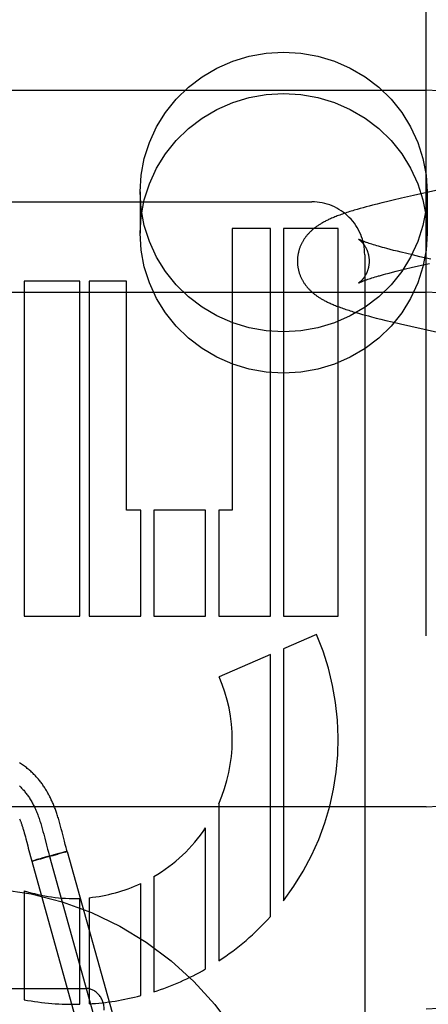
# Model space of a CAD drawing. Header units: inches. Extents: x 0 to 278, y 0 to 180.
# Tile 36 of 78: x 91.634 to 91.857, y 91.461 to 91.997. Entities that reach past the tile are written whole.
import ezdxf

# ---------------------------------------------------------------- set-up
doc = ezdxf.new("R2010")
doc.units = ezdxf.units.IN
doc.header["$LTSCALE"] = 15.310625
doc.header["$MEASUREMENT"] = 0
doc.linetypes.add('HIDDEN', pattern=[0.2, 0.1, -0.1])
doc.layers.add('DEFAULT_2', color=8, linetype='HIDDEN')

msp = doc.modelspace()

# ---------------------------------------------------------------- linework, layer by layer
at = {"layer": 'DEFAULT_2', "color": 8, "linetype": 'HIDDEN'}
for p, q in [((91.8554402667, 88.59937992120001), (91.8554402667, 94.0998839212)), ((91.3554402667, 91.95855577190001), (91.8554402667, 91.95855577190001)), ((91.87080271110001, 91.9062463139), (91.84854174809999, 91.90126772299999)), ((91.6999402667, 91.90313315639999), (91.6999402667, 91.88064115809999)), ((91.8339525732, 91.89786828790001), (91.8313331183, 91.8972273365)), ((91.8375044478, 91.89871885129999), (91.8339525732, 91.89786828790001)), ((91.8420368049, 91.89977965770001), (91.8375044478, 91.89871885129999)), ((91.84854174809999, 91.90126772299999), (91.8420368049, 91.89977965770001)), ((91.8559402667, 91.90313315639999), (91.8559402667, 91.88064115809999)), ((91.5340377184, 91.89775534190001), (91.79328789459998, 91.89775534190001)), ((91.81797319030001, 91.89367391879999), (91.8163488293, 91.89319331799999)), ((91.8195972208, 91.8941407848), (91.81797319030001, 91.89367391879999)), ((91.82122817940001, 91.89459752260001), (91.8195972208, 91.8941407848)), ((91.8228728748, 91.8950472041), (91.82122817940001, 91.89459752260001)), ((91.82453289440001, 91.8954912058), (91.8228728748, 91.8950472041)), ((91.8262083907, 91.8959303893), (91.82453289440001, 91.8954912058)), ((91.8287518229, 91.89658200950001), (91.8262083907, 91.8959303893)), ((91.8313331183, 91.8972273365), (91.8287518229, 91.89658200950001)), ((91.75003839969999, 91.8833557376), (91.75003839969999, 91.72990816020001)), ((91.7707723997, 91.8833557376), (91.75003839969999, 91.8833557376)), ((91.77078005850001, 91.6723081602), (91.7707723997, 91.8833557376)), ((91.7779160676, 91.8833557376), (91.7779160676, 91.6723081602)), ((91.8076376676, 91.8833557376), (91.7779160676, 91.8833557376)), ((91.8076376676, 91.6723081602), (91.8076376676, 91.8833557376)), ((91.82439193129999, 91.87517418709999), (91.82370030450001, 91.8754075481)), ((91.82513260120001, 91.8749307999), (91.82439193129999, 91.87517418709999)), ((91.8259225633, 91.8746777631), (91.82513260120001, 91.8749307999)), ((91.82676228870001, 91.8744153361), (91.8259225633, 91.8746777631)), ((91.8276517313, 91.8741438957), (91.82676228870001, 91.8744153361)), ((91.82859030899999, 91.8738639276), (91.8276517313, 91.8741438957)), ((91.82957735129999, 91.87357588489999), (91.82859030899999, 91.8738639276)), ((91.83061204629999, 91.87328020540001), (91.82957735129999, 91.87357588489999)), ((91.8316934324, 91.8729773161), (91.83061204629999, 91.87328020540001)), ((91.8328205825, 91.8726675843), (91.8316934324, 91.8729773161)), ((91.8339928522, 91.8723512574), (91.8328205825, 91.8726675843)), ((91.83583441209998, 91.87186486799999), (91.8339928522, 91.8723512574)), ((91.837773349, 91.87136483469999), (91.83583441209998, 91.87186486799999)), ((91.8398058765, 91.8708520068), (91.837773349, 91.87136483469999)), ((91.8220402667, 91.86901842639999), (91.8220402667, 91.26414866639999)), ((91.84192767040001, 91.8703272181), (91.8398058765, 91.8708520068)), ((91.844888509, 91.8696099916), (91.84192767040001, 91.8703272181)), ((91.84799166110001, 91.8688737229), (91.844888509, 91.8696099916)), ((91.8520562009, 91.86792798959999), (91.84799166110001, 91.8688737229)), ((91.8580635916, 91.86655790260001), (91.8520562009, 91.86792798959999)), ((91.8391625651, 91.8600033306), (91.84125842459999, 91.8605248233)), ((91.84125842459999, 91.8605248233), (91.844186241, 91.86123782)), ((91.844186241, 91.86123782), (91.84725869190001, 91.8619701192)), ((91.84725869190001, 91.8619701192), (91.8512879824, 91.86291113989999)), ((91.8512879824, 91.86291113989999), (91.8572518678, 91.8642749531)), ((91.8230723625, 91.85539128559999), (91.8237160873, 91.85561435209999)), ((91.8237160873, 91.85561435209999), (91.8244093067, 91.85584809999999)), ((91.8244093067, 91.85584809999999), (91.82515211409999, 91.856092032)), ((91.82515211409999, 91.856092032), (91.8259444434, 91.8563456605)), ((91.8259444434, 91.8563456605), (91.82678619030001, 91.856608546)), ((91.82678619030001, 91.856608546), (91.8276772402, 91.8568803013)), ((91.8276772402, 91.8568803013), (91.82861730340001, 91.85716053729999)), ((91.8301183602, 91.8575959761), (91.83117855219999, 91.8578957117)), ((91.83117855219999, 91.8578957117), (91.83228516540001, 91.8582025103)), ((91.83228516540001, 91.8582025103), (91.8334371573, 91.8585159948)), ((91.8334371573, 91.8585159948), (91.8352484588, 91.8589981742)), ((91.8352484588, 91.8589981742), (91.8371577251, 91.8594941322)), ((91.8371577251, 91.8594941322), (91.8391625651, 91.8600033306)), ((91.636911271, 91.8545557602), (91.636911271, 91.6723081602)), ((91.667093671, 91.8545557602), (91.636911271, 91.8545557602)), ((91.667093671, 91.6723081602), (91.667093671, 91.8545557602)), ((91.6721622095, 91.8545557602), (91.6721622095, 91.6723081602)), ((91.6924375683, 91.8545557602), (91.6721622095, 91.8545557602)), ((91.6924375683, 91.72990816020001), (91.6924375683, 91.8545557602)), ((91.3554402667, 91.84855577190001), (91.8554402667, 91.84855577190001)), ((91.81747561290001, 91.8374882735), (91.819113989, 91.8370133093)), ((91.819113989, 91.8370133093), (91.8207521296, 91.8365511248)), ((91.8207521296, 91.8365511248), (91.8223957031, 91.8360987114)), ((91.8223957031, 91.8360987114), (91.82405125, 91.83565316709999)), ((91.82405125, 91.83565316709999), (91.825724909, 91.8352119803)), ((91.825724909, 91.8352119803), (91.8282705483, 91.8345565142)), ((91.8282705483, 91.8345565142), (91.8308550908, 91.8339075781)), ((91.8308550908, 91.8339075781), (91.8334759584, 91.83326389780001)), ((91.8334759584, 91.83326389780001), (91.8370295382, 91.83241028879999)), ((91.8370295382, 91.83241028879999), (91.8415662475, 91.83134590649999)), ((91.8415662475, 91.83134590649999), (91.8471387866, 91.8300670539)), ((91.8471387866, 91.8300670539), (91.8753305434, 91.82375127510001)), ((91.7002728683, 91.72990816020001), (91.6924375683, 91.72990816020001)), ((91.7002728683, 91.6723081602), (91.7002728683, 91.72990816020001)), ((91.7074126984, 91.72990816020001), (91.7074126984, 91.6723081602)), ((91.7355233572, 91.72990816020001), (91.7074126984, 91.72990816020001)), ((91.7355233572, 91.6723081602), (91.7355233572, 91.72990816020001)), ((91.74266939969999, 91.72990816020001), (91.74266939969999, 91.6723081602)), ((91.75003839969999, 91.72990816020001), (91.74266939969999, 91.72990816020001)), ((91.636911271, 91.6723081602), (91.667093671, 91.6723081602)), ((91.6721622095, 91.6723081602), (91.7002728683, 91.6723081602)), ((91.7074126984, 91.6723081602), (91.7355233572, 91.6723081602)), ((91.74266939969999, 91.6723081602), (91.77078005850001, 91.6723081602)), ((91.7779160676, 91.6723081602), (91.8076376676, 91.6723081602)), ((91.7957914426, 91.66222890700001), (91.7779160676, 91.6544923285)), ((91.7707723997, 91.65140055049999), (91.74293153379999, 91.6393509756)), ((91.7707723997, 91.50881278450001), (91.7707723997, 91.65140055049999)), ((91.7779160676, 91.6544923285), (91.7779160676, 91.5174172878)), ((91.8554402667, 91.56855577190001), (91.3554402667, 91.56855577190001)), ((91.74266939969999, 91.57011035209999), (91.74266939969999, 91.48465778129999)), ((91.63666573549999, 91.5553418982), (91.6369519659, 91.55434080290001)), ((91.6467259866, 91.556520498), (91.6471231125, 91.5550653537)), ((91.6471231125, 91.5550653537), (91.6475130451, 91.55359470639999)), ((91.65667189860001, 91.5580632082), (91.65627367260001, 91.55951091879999)), ((91.6570761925, 91.5565490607), (91.65667189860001, 91.5580632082)), ((91.6574925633, 91.5549526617), (91.6570761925, 91.5565490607)), ((91.6588129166, 91.5497943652), (91.6574925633, 91.5549526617)), ((91.7355233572, 91.480258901), (91.7355233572, 91.55710084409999)), ((91.6369519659, 91.55434080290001), (91.63724138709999, 91.55329768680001)), ((91.63724138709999, 91.55329768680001), (91.6375346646, 91.5522128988)), ((91.6375346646, 91.5522128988), (91.6378335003, 91.551083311)), ((91.6378335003, 91.551083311), (91.6382976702, 91.5492927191)), ((91.6475130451, 91.55359470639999), (91.64808881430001, 91.5513690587)), ((91.64808881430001, 91.5513690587), (91.649040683, 91.5476429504)), ((91.65926231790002, 91.5480665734), (91.6588129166, 91.5497943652)), ((91.6391388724, 91.54599869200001), (91.641041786, 91.53888440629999)), ((91.649040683, 91.5476429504), (91.64961811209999, 91.5454208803)), ((91.64961811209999, 91.5454208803), (91.65005381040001, 91.54379208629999)), ((91.6597089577, 91.54639563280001), (91.65926231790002, 91.5480665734)), ((91.65936852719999, 91.5439251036), (91.6603116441, 91.5442424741)), ((91.6599078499, 91.5441669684), (91.65977292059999, 91.5441348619)), ((91.6603240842, 91.5442462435), (91.7005042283, 91.3997395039)), ((91.641998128, 91.5392058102), (91.6410550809, 91.53888849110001)), ((91.6410550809, 91.53888849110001), (91.681235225, 91.39438175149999)), ((91.6415874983, 91.53899536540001), (91.64144473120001, 91.5389605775)), ((91.6415874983, 91.53899536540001), (91.6417355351, 91.5390312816)), ((91.6417355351, 91.5390312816), (91.64199011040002, 91.53909437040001)), ((91.6423884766, 91.53919524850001), (91.6419518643, 91.5390840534)), ((91.64291448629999, 91.5394806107), (91.641998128, 91.5392058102)), ((91.6429767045, 91.5393471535), (91.6423280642, 91.5391791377)), ((91.64385829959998, 91.5397576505), (91.64287983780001, 91.5394704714)), ((91.6439556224, 91.5396046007), (91.6428817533, 91.53932183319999)), ((91.6455408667, 91.5402431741), (91.64385829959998, 91.5397576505)), ((91.6458068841, 91.5401006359), (91.6439454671, 91.5396013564)), ((91.64648474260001, 91.5405124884), (91.6454979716, 91.5402306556)), ((91.64853483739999, 91.5408443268), (91.64571411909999, 91.5400750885)), ((91.64960606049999, 91.5413918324), (91.6464091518, 91.54049073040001)), ((91.65193646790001, 91.5417882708), (91.64853483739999, 91.5408443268)), ((91.6531333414, 91.5423690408), (91.6495828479, 91.5413856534)), ((91.65068958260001, 91.54156736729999), (91.6908697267, 91.3970606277)), ((91.6549702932, 91.5426438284), (91.6517713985, 91.5417417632)), ((91.65579004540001, 91.54309290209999), (91.6530154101, 91.542337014)), ((91.65515948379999, 91.5426976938), (91.6548842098, 91.5426190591)), ((91.6570775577, 91.54324812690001), (91.6550663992, 91.54267090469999)), ((91.6574805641, 91.5435452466), (91.65579004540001, 91.54309290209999)), ((91.6582439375, 91.54358881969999), (91.6570775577, 91.54324812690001)), ((91.65846582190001, 91.54380406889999), (91.6574456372, 91.54353551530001)), ((91.6589664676, 91.5438034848), (91.6581979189, 91.54357512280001)), ((91.6590536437, 91.5439555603), (91.6584058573, 91.5437879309)), ((91.65936852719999, 91.5439251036), (91.658679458, 91.54371763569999)), ((91.6593562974, 91.5440321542), (91.658983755, 91.54393711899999)), ((91.659619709, 91.54409758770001), (91.6593562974, 91.5440321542)), ((91.65977292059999, 91.5441348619), (91.659619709, 91.54409758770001)), ((91.7074126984, 91.5305426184), (91.7074126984, 91.4678473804)), ((91.636911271, 91.5228700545), (91.636911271, 91.4635346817)), ((91.7002728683, 91.4657707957), (91.7002728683, 91.52678378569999)), ((91.667093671, 91.4610740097), (91.667093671, 91.5187016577)), ((91.6721622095, 91.519054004), (91.6721622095, 91.46128489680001)), ((91.5404402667, 91.46967892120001), (91.6704402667, 91.46967892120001))]:
    msp.add_line(p, q, dxfattribs=at)
for points in [[(91.6999402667, 91.90313315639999), (91.7005233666, 91.9123779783), (91.7022068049, 91.92135800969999), (91.70501480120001, 91.9301356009), (91.70887469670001, 91.9385237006), (91.7137526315, 91.9463901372), (91.7195564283, 91.9536326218), (91.7262208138, 91.960130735), (91.7336312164, 91.9658066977), (91.7416947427, 91.9705588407), (91.75028108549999, 91.97433841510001), (91.75927512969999, 91.9770684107), (91.7685384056, 91.9787319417), (91.7779402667, 91.9792811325), (91.7873421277, 91.9787319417), (91.79660540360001, 91.9770684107), (91.80559944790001, 91.97433841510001), (91.81418579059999, 91.9705588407), (91.8222493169, 91.9658066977), (91.82965971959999, 91.960130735), (91.836324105, 91.9536326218), (91.8421279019, 91.9463901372), (91.8470058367, 91.9385237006), (91.85086573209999, 91.9301356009), (91.8536737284, 91.92135800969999), (91.8553571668, 91.9123779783), (91.8559402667, 91.90313315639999)], [(91.6999402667, 91.88064115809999), (91.7005233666, 91.88988598), (91.7022068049, 91.89886601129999), (91.70501480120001, 91.9076436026), (91.70887469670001, 91.91603170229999), (91.7137526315, 91.9238981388), (91.7195564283, 91.9311406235), (91.7262208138, 91.9376387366), (91.7336312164, 91.9433146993), (91.7416947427, 91.9480668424), (91.75028108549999, 91.95184641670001), (91.75927512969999, 91.9545764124), (91.7685384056, 91.9562399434), (91.7779402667, 91.9567891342), (91.7873421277, 91.9562399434), (91.79660540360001, 91.9545764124), (91.80559944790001, 91.95184641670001), (91.81418579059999, 91.9480668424), (91.8222493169, 91.9433146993), (91.82965971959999, 91.9376387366), (91.836324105, 91.9311406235), (91.8421279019, 91.9238981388), (91.8470058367, 91.91603170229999), (91.85086573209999, 91.9076436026), (91.8536737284, 91.89886601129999), (91.8553571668, 91.88988598), (91.8559402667, 91.88064115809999)], [(91.8559402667, 91.90313315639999), (91.8553571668, 91.89388833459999), (91.8536737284, 91.88490830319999), (91.85086573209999, 91.876130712), (91.8470058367, 91.86774261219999), (91.8421279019, 91.8598761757), (91.836324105, 91.85263369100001), (91.82965971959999, 91.84613557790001), (91.8222493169, 91.8404596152), (91.81418579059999, 91.8357074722), (91.80559944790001, 91.8319278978), (91.79660540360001, 91.82919790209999), (91.7873421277, 91.8275343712), (91.7779402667, 91.82698518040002), (91.7685384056, 91.8275343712), (91.75927512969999, 91.82919790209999), (91.75028108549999, 91.8319278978), (91.7416947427, 91.8357074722), (91.7336312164, 91.8404596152), (91.7262208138, 91.84613557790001), (91.7195564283, 91.85263369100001), (91.7137526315, 91.8598761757), (91.70887469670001, 91.86774261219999), (91.70501480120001, 91.876130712), (91.7022068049, 91.88490830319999), (91.7005233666, 91.89388833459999), (91.6999402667, 91.90313315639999)], [(91.8163488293, 91.89319331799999), (91.8155360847, 91.89294715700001), (91.8147246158, 91.89269724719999), (91.8139154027, 91.8924436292), (91.8131101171, 91.89218656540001), (91.8123092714, 91.89192595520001), (91.8115167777, 91.8916628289), (91.8107351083, 91.89139781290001), (91.8099677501, 91.8911319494), (91.80921752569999, 91.8908661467), (91.8084872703, 91.8906014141), (91.8077797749, 91.8903388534), (91.8070964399, 91.89007915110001), (91.80644026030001, 91.88982370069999), (91.80580817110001, 91.88957159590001), (91.8051991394, 91.8893226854), (91.80461047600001, 91.8890761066), (91.8040399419, 91.8888311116), (91.8034858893, 91.8885871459), (91.8029460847, 91.8883433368), (91.80242062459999, 91.888099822), (91.8019088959, 91.88785642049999), (91.8014108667, 91.88761322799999), (91.80092630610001, 91.8873702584), (91.8004551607, 91.8871276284), (91.7999971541, 91.8868853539), (91.7995527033, 91.8866438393), (91.799121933, 91.8864033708), (91.7987053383, 91.88616448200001), (91.7983038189, 91.8859280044), (91.7979161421, 91.8856935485), (91.79754216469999, 91.88546135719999), (91.7971798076, 91.8852304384), (91.79682750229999, 91.88500002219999), (91.7964841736, 91.8847695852), (91.79614839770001, 91.88453830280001), (91.795820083, 91.8843062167), (91.7954988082, 91.8840731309), (91.79518430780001, 91.883838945), (91.7948763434, 91.8836035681), (91.7945745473, 91.8833667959), (91.79427866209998, 91.88312849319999), (91.7939882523, 91.8828883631), (91.79370300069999, 91.8826461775), (91.7934224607, 91.8824015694), (91.79314624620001, 91.88215418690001), (91.7928740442, 91.881903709), (91.7926054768, 91.8816497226), (91.7923405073, 91.88139210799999), (91.79207906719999, 91.8811307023), (91.79182097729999, 91.8808652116), (91.79156631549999, 91.8805955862), (91.79131436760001, 91.8803209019), (91.7910647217, 91.8800404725), (91.7908168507, 91.87975339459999), (91.7905698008, 91.87945813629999), (91.7903248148, 91.8791557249), (91.79008215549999, 91.8788460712), (91.78984363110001, 91.87853115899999), (91.7896108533, 91.87821299), (91.789384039, 91.87789184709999), (91.78916400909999, 91.8775689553), (91.7889502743, 91.8772436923), (91.7887427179, 91.87691592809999), (91.78854115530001, 91.8765853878), (91.7883454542, 91.8762518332), (91.78815548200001, 91.8759149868), (91.7879710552, 91.87557442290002), (91.78779233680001, 91.87523031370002), (91.7876193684, 91.8748826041), (91.7874523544, 91.87453157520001), (91.78729143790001, 91.8741774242), (91.78713677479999, 91.873820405), (91.7869885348, 91.8734608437), (91.7868467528, 91.8730987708), (91.7867115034, 91.8727343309), (91.7865828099, 91.87236753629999), (91.78646071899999, 91.87199845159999), (91.78634525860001, 91.87162707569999), (91.7862364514, 91.8712533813), (91.78613437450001, 91.8708775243), (91.7860390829, 91.87049958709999), (91.7859506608, 91.8701197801), (91.7858691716, 91.8697382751), (91.78579467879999, 91.869355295), (91.7857272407, 91.8689710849), (91.7856668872, 91.86858576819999), (91.7856136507, 91.86819952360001), (91.78556754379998, 91.8678124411), (91.78552858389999, 91.8674246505), (91.78549678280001, 91.8670362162), (91.78547215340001, 91.8666472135), (91.78545470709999, 91.8662577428), (91.785444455, 91.8658678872), (91.7854413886, 91.865508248)], [(91.8559402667, 91.88064115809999), (91.8553571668, 91.87139633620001), (91.8536737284, 91.8624163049), (91.85086573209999, 91.8536387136), (91.8470058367, 91.84525061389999), (91.8421279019, 91.8373841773), (91.836324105, 91.83014169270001), (91.82965971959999, 91.8236435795), (91.8222493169, 91.8179676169), (91.81418579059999, 91.81321547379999), (91.80559944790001, 91.8094358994), (91.79660540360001, 91.8067059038), (91.7873421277, 91.8050423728), (91.7779402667, 91.804493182), (91.7685384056, 91.8050423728), (91.75927512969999, 91.8067059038), (91.75028108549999, 91.8094358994), (91.7416947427, 91.81321547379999), (91.7336312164, 91.8179676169), (91.7262208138, 91.8236435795), (91.7195564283, 91.83014169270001), (91.7137526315, 91.8373841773), (91.70887469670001, 91.84525061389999), (91.70501480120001, 91.8536387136), (91.7022068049, 91.8624163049), (91.7005233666, 91.87139633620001), (91.6999402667, 91.88064115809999)], [(91.8186694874, 91.8774413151), (91.81866535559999, 91.87744372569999), (91.81866143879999, 91.87744603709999), (91.8186717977, 91.877439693), (91.8186857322, 91.8774309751), (91.8187052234, 91.8774185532), (91.8187300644, 91.8774024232), (91.8187600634, 91.8773825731), (91.81879501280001, 91.8773590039), (91.8188347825, 91.8773316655), (91.8188792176, 91.8773005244), (91.81892820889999, 91.8772655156), (91.8189816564, 91.87722656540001), (91.819039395, 91.87718364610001), (91.819101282, 91.87713671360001), (91.8191671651, 91.8770857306), (91.8192368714, 91.8770306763), (91.8193103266, 91.8769714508), (91.8193874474, 91.8769079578), (91.819468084, 91.87684015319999), (91.8195521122, 91.8767679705), (91.819639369, 91.87669137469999), (91.8197296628, 91.876610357), (91.8198229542, 91.8765247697), (91.8199191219, 91.8764345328), (91.820018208, 91.8763394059), (91.8201202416, 91.8762391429), (91.8202251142, 91.8761336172), (91.8203327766, 91.8760226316), (91.82044304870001, 91.8759061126), (91.8205557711, 91.87578396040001), (91.8206707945, 91.8756560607), (91.82078795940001, 91.87552230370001), (91.82090709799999, 91.87538258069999), (91.8210280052, 91.8752368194), (91.8211505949, 91.87508479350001), (91.82127475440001, 91.8749262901), (91.8214002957, 91.8747611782), (91.821527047, 91.874589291), (91.8216547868, 91.87441051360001), (91.8217832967, 91.87422471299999), (91.82191233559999, 91.8740317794), (91.8220416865, 91.8738315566), (91.8221710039, 91.8736240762), (91.8222999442, 91.8734093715), (91.8224282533, 91.873187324), (91.822555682, 91.87295779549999), (91.82268182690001, 91.87272092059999), (91.8228063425, 91.87247673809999), (91.8229287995, 91.87222546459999), (91.82304883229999, 91.8719672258), (91.8231659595, 91.87170244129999), (91.82327972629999, 91.87143154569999), (91.8233898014, 91.87115474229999), (91.8234958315, 91.87087234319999), (91.8235975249, 91.87058455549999), (91.8236945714, 91.87029167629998), (91.8237867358, 91.8699938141), (91.8238737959, 91.86969106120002), (91.8239554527, 91.869383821), (91.8240314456, 91.8690724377), (91.8241015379, 91.8687572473), (91.8241655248, 91.8684385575), (91.8242231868, 91.86811686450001), (91.8242743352, 91.8677926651), (91.8243188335, 91.86746632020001), (91.82435657, 91.8671382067), (91.8243874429, 91.8668088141), (91.8244113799, 91.8664786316), (91.8244283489, 91.8661480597), (91.8244383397, 91.8658176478), (91.82444138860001, 91.8655082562)], [(91.82370030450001, 91.8754075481), (91.8230579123, 91.87563029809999), (91.82275518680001, 91.87573750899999), (91.8224646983, 91.8758418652), (91.82218638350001, 91.87594330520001), (91.82192015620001, 91.8760417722), (91.82166595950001, 91.8761371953), (91.82142360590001, 91.87622954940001), (91.8211929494, 91.876318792), (91.820973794, 91.87640489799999), (91.8207659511, 91.8764878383), (91.82056925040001, 91.876567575), (91.8203835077, 91.8766440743), (91.8202085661, 91.87671728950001), (91.8200442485, 91.87678718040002), (91.8198904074, 91.87685369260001), (91.8197469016, 91.87691676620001), (91.8196135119, 91.8769763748), (91.81949006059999, 91.8770324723), (91.81937627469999, 91.8770850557), (91.819271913, 91.8771341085), (91.8191767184, 91.8771796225), (91.8190904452, 91.8772215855), (91.8190128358, 91.877259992), (91.81894362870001, 91.8772948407), (91.818882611, 91.87732610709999), (91.8188295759, 91.8773537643), (91.8186694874, 91.8774413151)], [(91.7854413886, 91.8655082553), (91.7854445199, 91.8651448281), (91.7854548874, 91.864753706), (91.7854724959, 91.86436297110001), (91.7854973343, 91.8639727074), (91.78552939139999, 91.8635830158), (91.7855686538, 91.8631939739), (91.78561510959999, 91.8628056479), (91.78566874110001, 91.8624181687), (91.7857295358, 91.8620316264), (91.7857974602, 91.8616462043), (91.7858724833, 91.8612620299), (91.7859545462, 91.8608793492), (91.7860435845, 91.8604983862), (91.7861395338, 91.8601193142), (91.78624230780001, 91.8597423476), (91.78635185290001, 91.8593675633), (91.7864680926, 91.8589951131), (91.7865910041, 91.85862496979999), (91.78672055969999, 91.8582571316), (91.7868567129, 91.8578916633), (91.7869994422, 91.85752857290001), (91.78714866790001, 91.8571680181), (91.7873043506, 91.8568100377), (91.7874663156, 91.8564549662), (91.7876344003, 91.85610306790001), (91.78780845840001, 91.85575454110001), (91.7879882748, 91.8554096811), (91.7881738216, 91.85506840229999), (91.7883649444, 91.8547308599), (91.7885618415, 91.85439660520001), (91.7887646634, 91.8540653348), (91.78897354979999, 91.8537368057), (91.7891887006, 91.85341072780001), (91.78941023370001, 91.8530869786), (91.78963867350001, 91.8527648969), (91.7898731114, 91.852445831), (91.7901132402, 91.8521301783), (91.79035745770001, 91.8518199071), (91.7906039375, 91.851517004), (91.79085240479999, 91.8512213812), (91.7911015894, 91.8509340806), (91.7913524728, 91.85065353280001), (91.79160558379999, 91.8503788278), (91.7918613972, 91.8501092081), (91.79212069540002, 91.84984368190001), (91.79238340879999, 91.8495821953), (91.79264974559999, 91.8493244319), (91.7929197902, 91.84907022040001), (91.79319360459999, 91.8488194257), (91.79347157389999, 91.8485716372), (91.7937540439, 91.8483265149), (91.79404135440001, 91.8480837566), (91.7943339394, 91.84784301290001), (91.79463203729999, 91.8476041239), (91.7949360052, 91.84736685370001), (91.7952460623, 91.8471310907), (91.7955625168, 91.84689666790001), (91.7958855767, 91.846663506), (91.7962155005, 91.84643149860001), (91.7965525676, 91.8462005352), (91.7968971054, 91.8459704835), (91.79724935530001, 91.8457412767), (91.79760962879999, 91.84551280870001), (91.7979781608, 91.84528502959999), (91.79835519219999, 91.84505788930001), (91.7987411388, 91.8448312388), (91.79913628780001, 91.8446050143), (91.79954141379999, 91.84437888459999), (91.79995721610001, 91.84415258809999), (91.80038445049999, 91.843925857), (91.80082393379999, 91.84369841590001), (91.8012764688, 91.843470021), (91.80174296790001, 91.8432403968), (91.8022242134, 91.84300935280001), (91.8027211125, 91.842776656), (91.8032344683, 91.84254213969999), (91.8037650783, 91.842305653), (91.8043141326, 91.84206688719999), (91.80488268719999, 91.8418256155), (91.8054722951, 91.841581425), (91.8060846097, 91.84133389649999), (91.80672083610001, 91.84108281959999), (91.8073834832, 91.84082750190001), (91.8080706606, 91.8405689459), (91.8087820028, 91.84030750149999), (91.8095147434, 91.8400443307), (91.8102663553, 91.83978039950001), (91.8110343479, 91.8395165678), (91.81181571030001, 91.83925378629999), (91.81260796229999, 91.8389927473), (91.81340735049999, 91.838734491), (91.814213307, 91.8384789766), (91.8150240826, 91.8382265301), (91.815838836, 91.8379771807), (91.81747561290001, 91.8374882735)], [(91.82444138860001, 91.8655082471), (91.8244383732, 91.86520055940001), (91.8244284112, 91.86486997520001), (91.824411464, 91.86453923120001), (91.8243875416, 91.8642088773), (91.82435667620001, 91.8638793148), (91.8243189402, 91.8635510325), (91.82427443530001, 91.8632245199), (91.82422327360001, 91.8629001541), (91.82416559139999, 91.86257829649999), (91.8241015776, 91.86225944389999), (91.82403145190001, 91.8619440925), (91.823955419, 91.8616325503), (91.8238737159, 91.86132515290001), (91.8237866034, 91.8610222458), (91.82369438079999, 91.8607242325), (91.82359727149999, 91.8604312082), (91.8234955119, 91.86014328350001), (91.82338941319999, 91.8598607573), (91.8232792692, 91.8595838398), (91.8231654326, 91.8593128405), (91.8230482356, 91.8590479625), (91.82292813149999, 91.8587896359), (91.8228055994, 91.8585382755), (91.8226810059, 91.85829400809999), (91.8225547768, 91.85805704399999), (91.8224272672, 91.85782743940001), (91.8222988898, 91.85760534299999), (91.82216989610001, 91.8573906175), (91.8220405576, 91.8571831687), (91.82191118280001, 91.85698297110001), (91.8217820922, 91.85679002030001), (91.82165347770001, 91.85660412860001), (91.8215255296, 91.8564251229), (91.82139851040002, 91.85625294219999), (91.8212726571, 91.85608749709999), (91.8211481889, 91.8559286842), (91.82102534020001, 91.8557764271), (91.82090425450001, 91.8556305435), (91.82078507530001, 91.85549086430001), (91.8206679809, 91.8553572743), (91.8205531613, 91.85522967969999), (91.82044068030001, 91.85510785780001), (91.82033061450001, 91.8549916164), (91.82022306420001, 91.8548807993), (91.82011808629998, 91.8547752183), (91.8200158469, 91.85467480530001), (91.8199164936, 91.85457947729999), (91.8198201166, 91.8544891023), (91.8197268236, 91.8544035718), (91.81963668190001, 91.85432274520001), (91.81954976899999, 91.8542464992), (91.8194661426, 91.854174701), (91.8193858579, 91.85410722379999), (91.81930900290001, 91.85404397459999), (91.81923563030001, 91.85398483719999), (91.8191659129, 91.8539297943), (91.81909996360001, 91.85387878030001), (91.819038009, 91.85383181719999), (91.81898026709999, 91.853788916), (91.81892686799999, 91.85375002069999), (91.81887799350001, 91.8537151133), (91.81883371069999, 91.85368409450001), (91.818794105, 91.85365688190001), (91.81875932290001, 91.85363343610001), (91.818729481, 91.8536136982), (91.8187047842, 91.85359766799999), (91.81868541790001, 91.8535853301), (91.818671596, 91.85357668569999), (91.81866354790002, 91.85357174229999)], [(91.8186614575, 91.8535704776), (91.8186655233, 91.8535728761), (91.8186759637, 91.8535789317), (91.8186929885, 91.85358863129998), (91.8187168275, 91.8536019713), (91.81874770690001, 91.85361894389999), (91.8187858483, 91.8536395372), (91.81883147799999, 91.8536637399), (91.8188848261, 91.8536915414), (91.81894613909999, 91.8537229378), (91.8190156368, 91.8537579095), (91.8190935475, 91.85379643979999), (91.8191801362, 91.8538385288), (91.81927567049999, 91.8538841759), (91.8193803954, 91.85393336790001), (91.819494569, 91.8539860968), (91.8196184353, 91.8540423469), (91.81975226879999, 91.85410211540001), (91.8198962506, 91.8541653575), (91.82005060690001, 91.85423204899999), (91.82021547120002, 91.8543021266), (91.8203909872, 91.8543755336), (91.8205773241, 91.8544522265), (91.8207746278, 91.8545321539), (91.82098308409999, 91.85461528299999), (91.8212028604, 91.85470157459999), (91.8214341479, 91.8547910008), (91.8216771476, 91.8548835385), (91.8219319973, 91.85497914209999), (91.8221988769, 91.855077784), (91.82247784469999, 91.85517939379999), (91.8227689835, 91.8552839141), (91.8230723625, 91.85539128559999)], [(91.82861730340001, 91.85716053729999), (91.8296059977, 91.857448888), (91.8301183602, 91.8575959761)], [(91.65627367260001, 91.55951091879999), (91.6560750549, 91.5602146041), (91.6558755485, 91.5609082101), (91.65567529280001, 91.5615905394), (91.65547399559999, 91.5622620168), (91.6552720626, 91.5629208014), (91.65506977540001, 91.5635656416), (91.6548674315, 91.5641954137), (91.65466546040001, 91.56480878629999), (91.6544641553, 91.56540501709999), (91.6542644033, 91.5659818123), (91.65406537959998, 91.56654197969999), (91.6538670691, 91.567086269), (91.65366756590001, 91.56762056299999), (91.6534650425, 91.56814997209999), (91.65325821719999, 91.5686777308), (91.6530446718, 91.56920954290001), (91.65282533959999, 91.5697425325), (91.65260004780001, 91.57027667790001), (91.6523696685, 91.57080955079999), (91.6521350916, 91.5713388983), (91.65189635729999, 91.5718645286), (91.65165403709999, 91.57238514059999), (91.6514076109, 91.57290180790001), (91.6511567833, 91.5734150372), (91.6509013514, 91.5739250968), (91.650640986, 91.5744324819), (91.6503757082, 91.5749369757), (91.6501054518, 91.5754385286), (91.64983013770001, 91.5759371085), (91.6495497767, 91.5764325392), (91.64926402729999, 91.57692525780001), (91.6489726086, 91.57741554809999), (91.6486752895, 91.57790357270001), (91.6483716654, 91.57838973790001), (91.64806192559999, 91.5788734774), (91.6477460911, 91.57935451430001), (91.6474243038, 91.5798324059), (91.64709684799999, 91.58030654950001), (91.6467633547, 91.58077730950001), (91.64642369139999, 91.5812446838), (91.6460774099, 91.58170907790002), (91.64572401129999, 91.5821709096), (91.6453634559, 91.58262996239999), (91.64499548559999, 91.5830862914), (91.6446202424, 91.5835394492), (91.64423777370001, 91.5839891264), (91.6438480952, 91.5844350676), (91.6434513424, 91.5848768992), (91.6430472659, 91.5853146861), (91.642635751, 91.585748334), (91.6422165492, 91.5861778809), (91.64178941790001, 91.58660333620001), (91.64135419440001, 91.58702460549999), (91.64091066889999, 91.5874416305), (91.64045873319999, 91.58785425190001), (91.6399982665, 91.5882623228), (91.6395291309, 91.588665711), (91.63905121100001, 91.5890642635), (91.6385643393, 91.58945785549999), (91.63806836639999, 91.58984633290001), (91.63756311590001, 91.5902295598), (91.6370484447, 91.5906073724), (91.6365241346, 91.5909796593), (91.6359900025, 91.5913462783), (91.6354458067, 91.5917071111), (91.63489128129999, 91.5920620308), (91.6343262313, 91.59241085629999)], [(91.6343598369, 91.5798761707), (91.63474624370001, 91.57950423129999), (91.63512850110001, 91.5791237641), (91.6355065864, 91.5787347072), (91.635880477, 91.5783369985), (91.63625015, 91.57793057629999), (91.6366155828, 91.57751537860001), (91.63697675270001, 91.5770913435), (91.63733363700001, 91.57665840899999), (91.637686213, 91.5762165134), (91.6380344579, 91.57576559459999), (91.6383783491, 91.5753055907), (91.6387178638, 91.57483644), (91.6390529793, 91.5743580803), (91.639383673, 91.5738704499), (91.6397099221, 91.57337348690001), (91.6400317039, 91.5728671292), (91.6403489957, 91.57235131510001), (91.64066177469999, 91.5718259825), (91.6409700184, 91.5712910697), (91.641273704, 91.57074651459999), (91.6415728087, 91.57019225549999), (91.6418673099, 91.56962823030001), (91.6421571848, 91.56905437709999), (91.6424424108, 91.5684706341), (91.6427229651, 91.56787693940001), (91.64299882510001, 91.5672732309), (91.64326996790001, 91.566659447), (91.64353637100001, 91.5660355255), (91.6437980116, 91.5654014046), (91.64405486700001, 91.5647570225), (91.6443069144, 91.5641023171), (91.6445541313, 91.5634372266), (91.64479649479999, 91.5627616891), (91.6450257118, 91.5621001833), (91.6452506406, 91.56142943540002), (91.6454715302, 91.560749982), (91.6456886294, 91.5600623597), (91.6459021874, 91.55936710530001), (91.64611245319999, 91.5586647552), (91.6463196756, 91.5579558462), (91.64652410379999, 91.55724091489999), (91.6467259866, 91.556520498)], [(91.6344093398, 91.56194044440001), (91.63454041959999, 91.56162014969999), (91.6346703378, 91.56129595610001), (91.6347991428, 91.56096768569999), (91.6349269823, 91.5606348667), (91.63505381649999, 91.5602975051), (91.63518028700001, 91.55995375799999), (91.6353067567, 91.55960242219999), (91.63543398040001, 91.5592410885), (91.6355631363, 91.5588660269), (91.63569456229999, 91.5584759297), (91.6358287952, 91.55806880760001), (91.6359651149, 91.5576464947), (91.6361031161, 91.5572100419), (91.63624246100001, 91.5567604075), (91.6363826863, 91.55629908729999), (91.6365238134, 91.55582608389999), (91.63666573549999, 91.5553418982)], [(91.6382976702, 91.5492927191), (91.638789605, 91.5473680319), (91.6391388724, 91.54599869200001)], [(91.66031164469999, 91.5442424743), (91.6601462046, 91.5448202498), (91.6599294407, 91.5455928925), (91.6597089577, 91.54639563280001)], [(91.66012181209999, 91.54421543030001), (91.6600753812, 91.5442053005), (91.6600242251, 91.54419384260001), (91.6599078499, 91.5441669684)], [(91.6603112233, 91.54424317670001), (91.66030686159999, 91.5442447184), (91.660297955, 91.5442449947), (91.660284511, 91.54424400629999), (91.6602665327, 91.5442417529), (91.66024403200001, 91.54423823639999), (91.6602170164, 91.5442334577), (91.6601855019, 91.5442274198), (91.66014950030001, 91.54422012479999), (91.6601090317, 91.54421157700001)], [(91.6603240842, 91.5442462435), (91.66032092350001, 91.54424820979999), (91.66031292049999, 91.5442488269), (91.66030007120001, 91.5442480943), (91.6602823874, 91.5442460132)], [(91.64144473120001, 91.5389605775), (91.6413364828, 91.5389356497), (91.64128860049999, 91.5389249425), (91.6412449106, 91.53891541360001), (91.6412054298, 91.5389070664), (91.64117017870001, 91.53889990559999), (91.6411391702, 91.5388939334), (91.641112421, 91.5388891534), (91.6410899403, 91.5388855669), (91.6410717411, 91.53888317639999), (91.64105782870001, 91.5388819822), (91.64104821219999, 91.5388819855), (91.6410428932, 91.5388831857)], [(91.6410550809, 91.53888849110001), (91.6410581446, 91.5388865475), (91.64106588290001, 91.5388859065), (91.64107829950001, 91.5388865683), (91.6410953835, 91.5388885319), (91.64111713, 91.5388917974), (91.64114352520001, 91.53889636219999)], [(91.65005381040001, 91.54379208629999), (91.65027517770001, 91.5429852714), (91.6504993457, 91.5421844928), (91.650726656, 91.5413904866), (91.65095745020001, 91.54060398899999)]]:
    msp.add_lwpolyline(points, dxfattribs=at)
msp.add_circle((91.6054402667, 91.34967892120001), 0.175, dxfattribs=at)
for centre, radius, start, end in [((91.8554402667, 91.70855577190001), 0.25, 270, 90), ((91.7932980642, 91.86901314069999), 0.028742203, 0.0105366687, 90.0202724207), ((91.8554402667, 91.70855577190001), 0.14, 270, 90), ((91.6636379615, 91.6050327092), 0.1439998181, 322.5231236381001, 23.4030234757), ((91.66363929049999, 91.6050303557), 0.0864011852, 336.1614279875, 23.4047483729), ((91.66363748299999, 91.60503269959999), 0.0864004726, 300.4412643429, 326.3055518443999), ((91.6636375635, 91.60503287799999), 0.08640037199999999, 251.9810965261, 272.2925042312), ((91.6636382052, 91.60503246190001), 0.0863999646, 275.6618684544, 295.0881724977), ((91.66363807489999, 91.60503196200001), 0.1439996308, 303.2867865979, 318.0724442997), ((91.6636379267, 91.6050316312), 0.1439991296, 287.6976091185, 299.9475755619), ((91.6636363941, 91.6050314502), 0.1439991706, 273.3943188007, 284.7393045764), ((91.66363862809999, 91.6050324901), 0.1439999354, 259.3034918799, 271.3748504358)]:
    msp.add_arc(centre, radius, start, end, dxfattribs=at)
msp.add_ellipse((91.6704402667, 91.4578062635), major_axis=(0, 0.0118726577), ratio=0.8422714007, start_param=-1.5707963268, end_param=0, dxfattribs=at)

doc.saveas('drawing.dxf')
